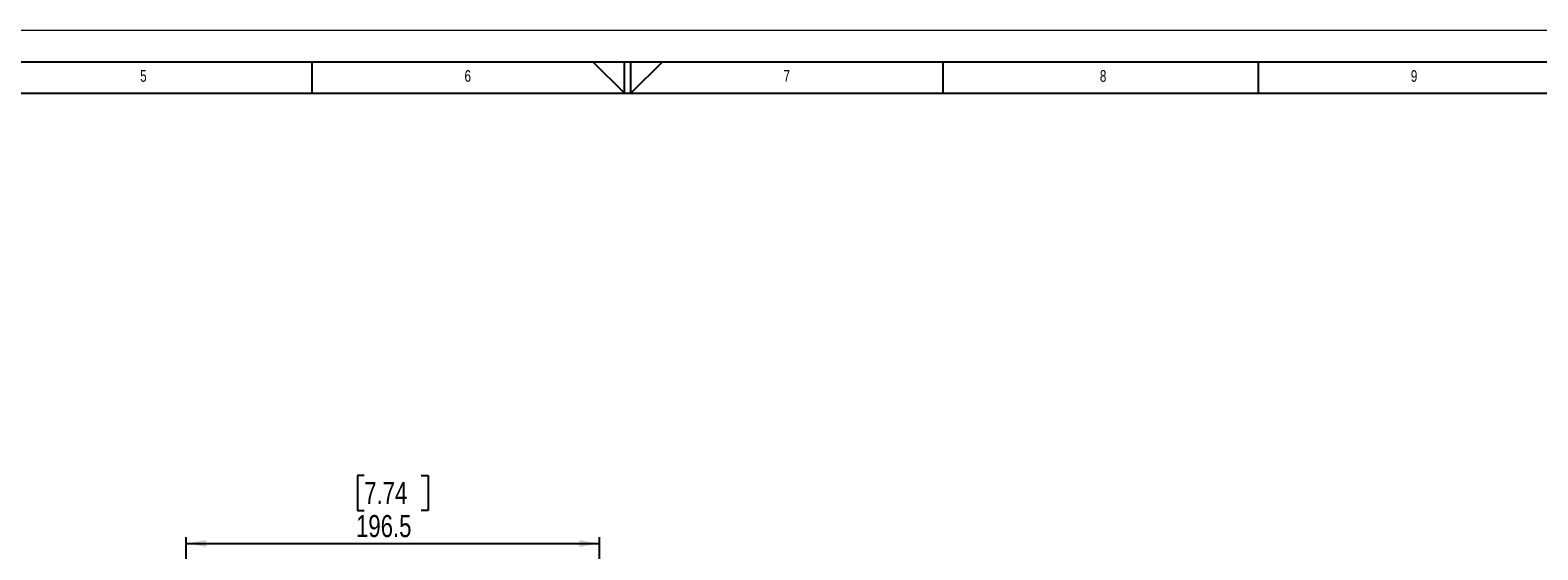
# Model space of a CAD drawing. Header units: millimetres. Extents: x 0 to 594, y 0 to 420.
# Tile 37 of 45: x 207 to 446, y 338 to 420. Entities that reach past the tile are written whole.
import ezdxf

# ---------------------------------------------------------------- set-up
doc = ezdxf.new("R2010")
doc.units = ezdxf.units.MM
doc.layers.add('FORMAT', color=7, linetype='Continuous')
doc.layers.add('SLD-0', color=7, linetype='Continuous')
doc.styles.add('SLDTEXTSTYLE0', font='TXT', dxfattribs={"width": 0.75})
doc.dimstyles.new('SLDDIMSTYLE1', dxfattribs={"dimtxt": 3.5, "dimasz": 3.2, "dimexe": 0, "dimexo": 0.0625, "dimgap": 0.875, "dimtad": 1, "dimdec": 1, "dimlfac": 3, "dimrnd": 1e-09, "dimzin": 12, "dimdsep": 46, "dimtxsty": 'SLDTEXTSTYLE0', "dimsah": 1, "dimcen": 0.09, "dimadec": 0, "dimazin": 3, "dimtfac": 1, "dimtdec": 1, "dimtofl": 0, "dimtmove": 0, "dimatfit": 3, "dimfxl": 1, "dimfrac": 2, "dimtolj": 1, "dimtzin": 12, "dimarcsym": 0})

# ---------------------------------------------------------------- blocks, each defined once
blk = doc.blocks.new('_D_4')
at = {"layer": 'SLD-0', "color": 7, "transparency": 16777216}
for p, q in [((260.23, 349.44), (259.17, 349.44)), ((259.17, 349.44), (259.17, 343.88)), ((269.28, 349.44), (270.35, 349.44)), ((270.35, 349.44), (270.35, 343.88)), ((259.17, 343.88), (260.23, 343.88)), ((270.35, 343.88), (269.28, 343.88)), ((232.01, 309.73), (232.01, 339.65)), ((297.51, 269.7), (297.51, 339.65)), ((232.01, 338.65), (297.51, 338.65))]:
    blk.add_line(p, q, dxfattribs=at)
for points in [[(232.01, 338.65), (235.21, 338.1), (235.21, 339.2)], [(297.51, 338.65), (294.31, 339.2), (294.31, 338.1)]]:
    blk.add_solid(points, dxfattribs=at)
at = {"layer": 'SLD-0', "color": 7, "transparency": 16777216, "char_height": 3.5, "attachment_point": 1, "style": 'SLDTEXTSTYLE0'}
for s, insert in [('7.74', (260.23, 348.4)), ('196.5', (258.94, 343.16))]:
    blk.add_mtext(s, dxfattribs=dict(at, insert=insert))

msp = doc.modelspace()

# ---------------------------------------------------------------- linework, layer by layer
at = {"color": 7, "linetype": 'Continuous', "lineweight": 18}
msp.add_line((0, 420), (594, 420), dxfattribs=at)
at = {"layer": 'FORMAT'}
for p, q in [((15, 415), (589, 415)), ((252, 410), (252, 415)), ((296.469, 415), (301.5, 410)), ((301.5, 410), (301.5, 415)), ((302.5, 410), (302.5, 415)), ((307.531, 415), (302.5, 410)), ((352, 410), (352, 415)), ((402, 410), (402, 415)), ((20, 410), (584, 410))]:
    msp.add_line(p, q, dxfattribs=at)

# ---------------------------------------------------------------- texts
at = {"layer": 'FORMAT', "char_height": 1.852, "attachment_point": 1, "style": 'SLDTEXTSTYLE0'}
for s, insert in [('5', (224.713, 413.668)), ('6', (276.132, 413.668)), ('7', (326.699, 413.668)), ('8', (376.841, 413.668)), ('9', (426.132, 413.668))]:
    msp.add_mtext(s, dxfattribs=dict(at, insert=insert))

# ---------------------------------------------------------------- dimensions: what is measured, and where the dimension line sits
at = {"layer": 'SLD-0', "color": 7}
dim = msp.add_linear_dim(base=(297.509, 338.648), p1=(232.009, 308.733), p2=(297.509, 268.702), dimstyle='SLDDIMSTYLE1', dxfattribs=at)
dim.commit()
dim.dimension.update_dxf_attribs({"geometry": '_D_4', "text_midpoint": (264.759, 338.648), "dimtype": 160})

doc.saveas('drawing.dxf')
